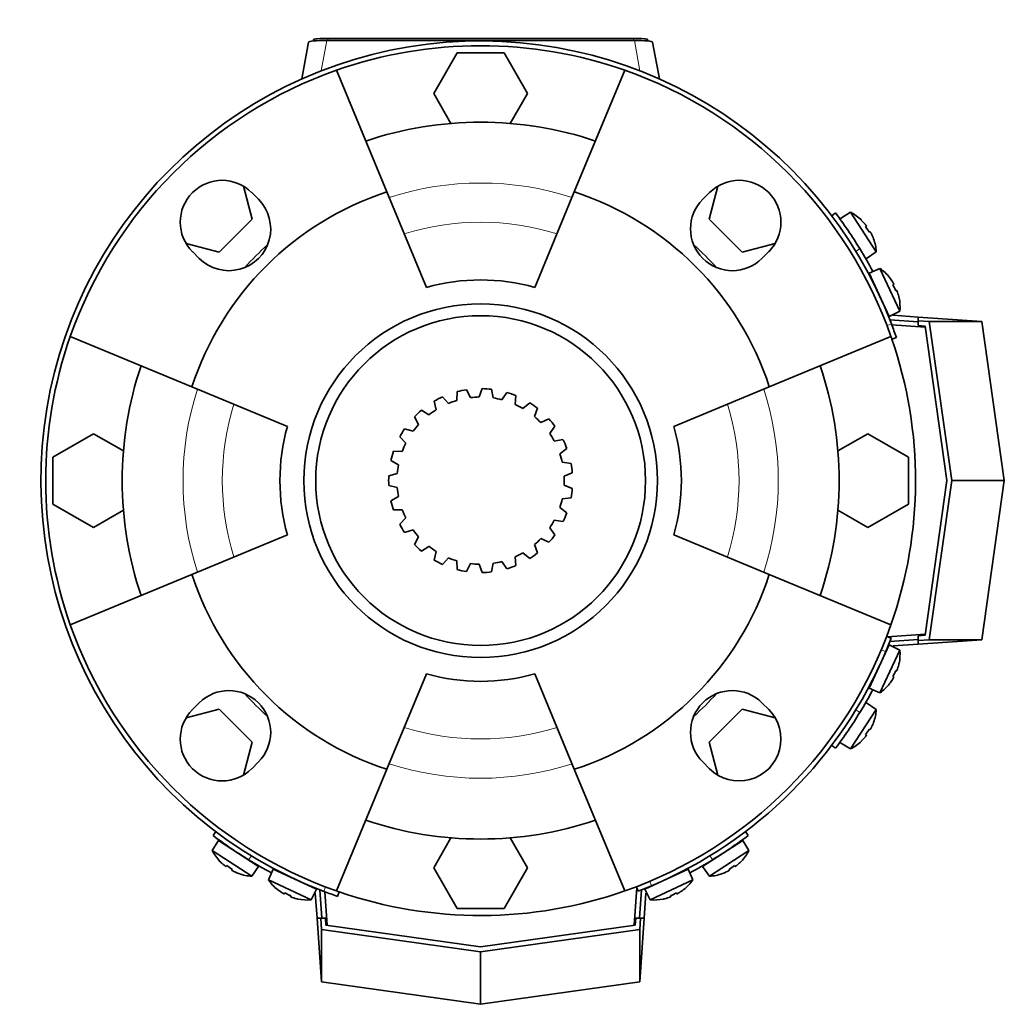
# Model space of a CAD drawing. Header units: millimetres. Extents: x 166 to 773, y -3147 to 2158.
# Tile 21 of 21: x 166 to 372, y 1952 to 2158. Entities that reach past the tile are written whole.
import ezdxf

# ---------------------------------------------------------------- set-up
doc = ezdxf.new("R2010")
doc.units = ezdxf.units.MM
for name, color, linetype in [('LOW_134-15', 7, 'Continuous'), ('M5X8_UNI7687', 7, 'Continuous'), ('VSI134_FILTRO_A', 7, 'Continuous'), ('VSI134_FILTRO_B', 7, 'Continuous'), ('VSI134_GIUNTO_8×', 7, 'Continuous'), ('VSI134_SUPPORTO_', 7, 'Continuous'), ('VSI134_TERMINALE', 7, 'Continuous'), ('VSI134_TESTATA', 7, 'Continuous')]:
    doc.layers.add(name, color=color, linetype=linetype)

# ---------------------------------------------------------------- blocks, each defined once
blk = doc.blocks.new('SE1')
at = {"layer": 'LOW_134-15', "color": 7, "linetype": 'Continuous', "lineweight": 35}
for p, q in [((348.03, 2094.37), (355.05, 2093.88)), ((355.05, 2029.64), (347.12, 2029.09)), ((229.89, 1968.72), (229.4, 1975.73)), ((294.68, 1976.65), (294.12, 1968.72))]:
    blk.add_line(p, q, dxfattribs=at)
at = {"layer": 'M5X8_UNI7687', "color": 7, "linetype": 'Continuous', "lineweight": 35}
for p, q in [((339.41, 2117.91), (337.28, 2116.61)), ((344.78, 2109.64), (339.41, 2117.91)), ((341.66, 2116.28), (341.67, 2116.3)), ((342.72, 2115.02), (342.56, 2114.9)), ((343.49, 2113.83), (343.31, 2113.74)), ((344.23, 2112.36), (344.21, 2112.36)), ((342.73, 2108.22), (344.78, 2109.64)), ((345.57, 2106.17), (343.27, 2105.17)), ((349.74, 2097.23), (345.57, 2106.17)), ((343.27, 2105.17), (347.5, 2096.11)), ((347.58, 2104.26), (347.57, 2104.24)), ((348.44, 2102.85), (348.26, 2102.75)), ((349.04, 2101.56), (348.85, 2101.49)), ((349.57, 2100), (349.54, 2100)), ((347.5, 2096.11), (349.74, 2097.23)), ((347.5, 2027.41), (343.27, 2018.35)), ((349.74, 2026.29), (347.5, 2027.41)), ((345.57, 2017.35), (349.74, 2026.29)), ((349.57, 2023.52), (349.54, 2023.52)), ((349.04, 2021.96), (348.85, 2022.03)), ((347.58, 2019.26), (347.57, 2019.28)), ((348.44, 2020.67), (348.26, 2020.77)), ((343.27, 2018.35), (345.57, 2017.35)), ((344.78, 2013.88), (342.73, 2015.3)), ((339.41, 2005.61), (344.78, 2013.88)), ((344.23, 2011.16), (344.21, 2011.16)), ((343.49, 2009.69), (343.31, 2009.78)), ((337.28, 2006.92), (339.41, 2005.61)), ((341.66, 2007.25), (341.67, 2007.22)), ((342.72, 2008.5), (342.56, 2008.62)), ((207.16, 1986.49), (205.86, 1984.35)), ((215.55, 1981.04), (207.16, 1986.49)), ((316.85, 1986.49), (308.46, 1981.04)), ((318.15, 1984.35), (316.85, 1986.49)), ((205.86, 1984.35), (214.13, 1978.98)), ((309.88, 1978.98), (318.15, 1984.35)), ((207.47, 1982.09), (207.49, 1982.1)), ((316.52, 1982.1), (316.54, 1982.09)), ((208.74, 1981.05), (208.87, 1981.21)), ((209.93, 1980.27), (210.03, 1980.45)), ((214.13, 1978.98), (215.55, 1981.04)), ((218.59, 1980.49), (217.6, 1978.2)), ((227.66, 1976.27), (218.59, 1980.49)), ((305.42, 1980.49), (296.35, 1976.27)), ((306.41, 1978.2), (305.42, 1980.49)), ((308.46, 1981.04), (309.88, 1978.98)), ((314.08, 1980.27), (313.98, 1980.45)), ((315.27, 1981.05), (315.14, 1981.21)), ((211.41, 1979.56), (211.41, 1979.53)), ((217.6, 1978.2), (226.54, 1974.03)), ((297.47, 1974.03), (306.41, 1978.2)), ((312.6, 1979.53), (312.6, 1979.56)), ((219.51, 1976.18), (219.53, 1976.2)), ((226.54, 1974.03), (227.66, 1976.27)), ((296.35, 1976.27), (297.47, 1974.03)), ((304.5, 1976.18), (304.48, 1976.2)), ((220.92, 1975.33), (221.02, 1975.5)), ((222.2, 1974.73), (222.27, 1974.92)), ((223.77, 1974.2), (223.76, 1974.22)), ((300.24, 1974.2), (300.25, 1974.22)), ((301.81, 1974.73), (301.74, 1974.92)), ((303.09, 1975.33), (302.99, 1975.5))]:
    blk.add_line(p, q, dxfattribs=at)
for centre, radius, start, end in [((334.8, 2109.03), 10, 46.5916, 62.5414), ((337.95, 2114.66), 0.5, 9.1315, 33), ((334.8, 2109.03), 10, 3.4586, 19.4084), ((341.22, 2109.62), 0.5, 33, 56.6899), ((339.77, 2098.02), 10, 38.5916, 54.5414), ((343.66, 2103.15), 0.5, 1.1882, 25), ((339.77, 2098.02), 10, 355.4586, 11.4084), ((346.2, 2097.71), 0.5, 25, 48.8118), ((346.2, 2025.81), 0.5, 311.1882, 335), ((339.77, 2025.5), 10, 348.5916, 4.5414), ((343.66, 2020.37), 0.5, 335, 358.8118), ((339.77, 2025.5), 10, 305.4586, 321.4084), ((341.22, 2013.9), 0.5, 303.3101, 327), ((334.8, 2014.49), 10, 340.5916, 356.5414), ((337.95, 2008.87), 0.5, 327, 349.9062), ((334.8, 2014.49), 10, 297.4586, 313.4084), ((214.73, 1988.96), 10, 207.4586, 223.4084), ((209.11, 1985.82), 0.5, 237, 259.9062), ((314.9, 1985.82), 0.5, 279.1315, 303), ((309.28, 1988.96), 10, 316.5916, 332.5414), ((214.14, 1982.55), 0.5, 213.3101, 237), ((309.87, 1982.55), 0.5, 303, 326.6899), ((214.73, 1988.96), 10, 250.5916, 266.5414), ((225.74, 1984), 10, 215.4586, 231.4084), ((220.62, 1980.1), 0.5, 245, 268.8118), ((303.39, 1980.1), 0.5, 271.1882, 295), ((298.27, 1984), 10, 308.5916, 324.5414), ((309.28, 1988.96), 10, 273.4586, 289.4084), ((226.05, 1977.57), 0.5, 221.1882, 245), ((297.96, 1977.57), 0.5, 295, 318.8118), ((225.74, 1984), 10, 258.5916, 274.5414), ((298.27, 1984), 10, 265.4586, 281.4084)]:
    blk.add_arc(centre, radius, start, end, dxfattribs=at)
for centre, major_axis, ratio, start_param, end_param in [((334.81, 2109.04), (-5.45, 8.39), 0.996195, 4.833518, 4.948078), ((336.65, 2110.24), (5.04, -7.77), 0.811251, 1.49595, 1.645642), ((334.81, 2109.04), (5.45, -8.39), 0.996195, 1.335108, 1.449667), ((339.78, 2098.03), (-4.23, 9.06), 0.996195, 4.833518, 4.948078), ((341.77, 2098.95), (3.91, -8.39), 0.811251, 1.49595, 1.645642), ((339.78, 2098.03), (4.23, -9.06), 0.996195, 1.335108, 1.449667), ((339.78, 2025.49), (4.23, 9.06), 0.996195, 4.833518, 4.948078), ((341.77, 2024.57), (-3.91, -8.39), 0.811251, 1.49595, 1.645642), ((339.78, 2025.49), (-4.23, -9.06), 0.996195, 1.335108, 1.449667), ((334.81, 2014.48), (5.45, 8.39), 0.996195, 4.833518, 4.948078), ((336.65, 2013.28), (-5.04, -7.77), 0.811251, 1.49595, 1.645642), ((334.81, 2014.48), (-5.45, -8.39), 0.996195, 1.335108, 1.449667), ((214.72, 1988.95), (-8.39, 5.45), 0.996195, 1.335108, 1.449667), ((309.29, 1988.95), (8.39, 5.45), 0.996195, 4.833518, 4.948078), ((213.53, 1987.11), (-7.77, 5.04), 0.811251, 1.49595, 1.645642), ((214.72, 1988.95), (8.39, -5.45), 0.996195, 4.833518, 4.948078), ((309.29, 1988.95), (-8.39, -5.45), 0.996195, 1.335108, 1.449667), ((310.48, 1987.11), (-7.77, -5.04), 0.811251, 1.49595, 1.645642), ((225.74, 1983.99), (-9.06, 4.23), 0.996195, 1.335108, 1.449667), ((298.27, 1983.99), (9.06, 4.23), 0.996195, 4.833518, 4.948078), ((224.81, 1982), (-8.39, 3.91), 0.811251, 1.49595, 1.645642), ((225.74, 1983.99), (9.06, -4.23), 0.996195, 4.833518, 4.948078), ((298.27, 1983.99), (-9.06, -4.23), 0.996195, 1.335108, 1.449667), ((299.2, 1982), (-8.39, -3.91), 0.811251, 1.49595, 1.645642)]:
    blk.add_ellipse(centre, major_axis=major_axis, ratio=ratio, start_param=start_param, end_param=end_param, dxfattribs=at)
for points in [[(342.72, 2115.02), (342.72, 2115.02), (342.72, 2115.03), (342.72, 2115.04), (342.72, 2115.05), (342.71, 2115.07), (342.7, 2115.08), (342.69, 2115.11), (342.68, 2115.13), (342.66, 2115.16), (342.64, 2115.19), (342.62, 2115.22), (342.59, 2115.26), (342.57, 2115.29), (342.54, 2115.33), (342.51, 2115.36), (342.48, 2115.4), (342.46, 2115.43), (342.45, 2115.44)], [(343.76, 2113.41), (343.76, 2113.43), (343.74, 2113.46), (343.72, 2113.5), (343.7, 2113.54), (343.68, 2113.58), (343.66, 2113.62), (343.63, 2113.66), (343.61, 2113.69), (343.59, 2113.72), (343.58, 2113.75), (343.56, 2113.77), (343.54, 2113.79), (343.53, 2113.81), (343.52, 2113.82), (343.51, 2113.83), (343.5, 2113.83), (343.49, 2113.83), (343.49, 2113.83)], [(348.44, 2102.85), (348.44, 2102.85), (348.44, 2102.85), (348.45, 2102.86), (348.44, 2102.88), (348.44, 2102.89), (348.43, 2102.91), (348.43, 2102.93), (348.41, 2102.96), (348.4, 2102.99), (348.38, 2103.03), (348.37, 2103.06), (348.35, 2103.1), (348.33, 2103.14), (348.3, 2103.18), (348.28, 2103.21), (348.26, 2103.26), (348.24, 2103.29), (348.23, 2103.3)], [(349.25, 2101.11), (349.25, 2101.13), (349.23, 2101.16), (349.22, 2101.21), (349.2, 2101.25), (349.19, 2101.29), (349.17, 2101.33), (349.16, 2101.37), (349.14, 2101.4), (349.13, 2101.44), (349.11, 2101.47), (349.1, 2101.5), (349.08, 2101.52), (349.07, 2101.53), (349.06, 2101.55), (349.05, 2101.56), (349.05, 2101.56), (349.04, 2101.56), (349.04, 2101.56)], [(349.04, 2021.96), (349.04, 2021.96), (349.05, 2021.96), (349.05, 2021.96), (349.06, 2021.97), (349.07, 2021.99), (349.08, 2022), (349.1, 2022.02), (349.11, 2022.05), (349.13, 2022.08), (349.14, 2022.12), (349.16, 2022.15), (349.17, 2022.19), (349.19, 2022.23), (349.2, 2022.27), (349.22, 2022.32), (349.23, 2022.36), (349.25, 2022.39), (349.25, 2022.41)], [(348.23, 2020.22), (348.24, 2020.24), (348.26, 2020.26), (348.28, 2020.31), (348.3, 2020.35), (348.33, 2020.38), (348.35, 2020.42), (348.37, 2020.46), (348.38, 2020.49), (348.4, 2020.53), (348.41, 2020.56), (348.43, 2020.59), (348.43, 2020.61), (348.44, 2020.63), (348.44, 2020.64), (348.45, 2020.66), (348.44, 2020.67), (348.44, 2020.67), (348.44, 2020.67)], [(343.49, 2009.69), (343.49, 2009.69), (343.5, 2009.69), (343.51, 2009.69), (343.52, 2009.7), (343.53, 2009.71), (343.54, 2009.73), (343.56, 2009.75), (343.58, 2009.77), (343.59, 2009.8), (343.61, 2009.83), (343.63, 2009.86), (343.66, 2009.9), (343.68, 2009.94), (343.7, 2009.98), (343.72, 2010.02), (343.74, 2010.06), (343.76, 2010.09), (343.76, 2010.11)], [(342.45, 2008.08), (342.46, 2008.09), (342.48, 2008.12), (342.51, 2008.16), (342.54, 2008.19), (342.57, 2008.23), (342.59, 2008.26), (342.62, 2008.3), (342.64, 2008.33), (342.66, 2008.36), (342.68, 2008.39), (342.69, 2008.41), (342.7, 2008.44), (342.71, 2008.46), (342.72, 2008.47), (342.72, 2008.48), (342.72, 2008.49), (342.72, 2008.5), (342.72, 2008.5)], [(208.32, 1981.32), (208.34, 1981.31), (208.37, 1981.28), (208.4, 1981.25), (208.44, 1981.23), (208.47, 1981.2), (208.51, 1981.17), (208.54, 1981.15), (208.57, 1981.13), (208.61, 1981.11), (208.63, 1981.09), (208.66, 1981.07), (208.68, 1981.06), (208.7, 1981.05), (208.72, 1981.05), (208.73, 1981.04), (208.74, 1981.04), (208.74, 1981.04), (208.74, 1981.05)], [(209.93, 1980.27), (209.93, 1980.27), (209.93, 1980.27), (209.94, 1980.26), (209.94, 1980.25), (209.96, 1980.24), (209.97, 1980.22), (209.99, 1980.21), (210.02, 1980.19), (210.04, 1980.17), (210.08, 1980.15), (210.11, 1980.13), (210.15, 1980.11), (210.18, 1980.09), (210.22, 1980.07), (210.26, 1980.05), (210.3, 1980.02), (210.34, 1980.01), (210.35, 1980)], [(313.66, 1980), (313.68, 1980.01), (313.71, 1980.02), (313.75, 1980.05), (313.79, 1980.07), (313.83, 1980.09), (313.87, 1980.11), (313.9, 1980.13), (313.94, 1980.15), (313.97, 1980.17), (314, 1980.19), (314.02, 1980.21), (314.04, 1980.22), (314.06, 1980.24), (314.07, 1980.25), (314.07, 1980.26), (314.08, 1980.27), (314.08, 1980.27), (314.08, 1980.27)], [(315.27, 1981.05), (315.27, 1981.04), (315.27, 1981.04), (315.28, 1981.04), (315.3, 1981.05), (315.31, 1981.05), (315.33, 1981.06), (315.35, 1981.07), (315.38, 1981.09), (315.41, 1981.11), (315.44, 1981.13), (315.47, 1981.15), (315.5, 1981.17), (315.54, 1981.2), (315.57, 1981.23), (315.61, 1981.25), (315.65, 1981.28), (315.67, 1981.31), (315.69, 1981.32)], [(220.47, 1975.54), (220.48, 1975.53), (220.51, 1975.51), (220.55, 1975.48), (220.59, 1975.46), (220.63, 1975.44), (220.67, 1975.42), (220.7, 1975.4), (220.74, 1975.38), (220.77, 1975.37), (220.8, 1975.35), (220.83, 1975.34), (220.85, 1975.33), (220.87, 1975.33), (220.89, 1975.32), (220.9, 1975.32), (220.91, 1975.32), (220.92, 1975.32), (220.92, 1975.33)], [(222.2, 1974.73), (222.2, 1974.72), (222.2, 1974.72), (222.21, 1974.71), (222.22, 1974.7), (222.23, 1974.69), (222.25, 1974.68), (222.27, 1974.67), (222.3, 1974.66), (222.33, 1974.64), (222.36, 1974.63), (222.4, 1974.61), (222.44, 1974.59), (222.48, 1974.58), (222.52, 1974.56), (222.56, 1974.55), (222.61, 1974.53), (222.64, 1974.52), (222.66, 1974.51)], [(301.36, 1974.51), (301.37, 1974.52), (301.41, 1974.53), (301.45, 1974.55), (301.49, 1974.56), (301.53, 1974.58), (301.57, 1974.59), (301.61, 1974.61), (301.65, 1974.63), (301.68, 1974.64), (301.71, 1974.66), (301.74, 1974.67), (301.76, 1974.68), (301.78, 1974.69), (301.79, 1974.7), (301.8, 1974.71), (301.81, 1974.72), (301.81, 1974.72), (301.81, 1974.73)], [(303.09, 1975.33), (303.1, 1975.32), (303.1, 1975.32), (303.11, 1975.32), (303.12, 1975.32), (303.14, 1975.33), (303.16, 1975.33), (303.18, 1975.34), (303.21, 1975.35), (303.24, 1975.37), (303.27, 1975.38), (303.31, 1975.4), (303.34, 1975.42), (303.38, 1975.44), (303.42, 1975.46), (303.46, 1975.48), (303.5, 1975.51), (303.53, 1975.53), (303.55, 1975.54)]]:
    blk.add_open_spline(points, degree=3, dxfattribs=at)
at = {"layer": 'VSI134_FILTRO_A', "color": 4, "linetype": 'Continuous', "lineweight": 9}
for p, q in [((347.02, 2094.21), (347.97, 2094.53)), ((229.23, 1975.8), (229.56, 1976.74))]:
    blk.add_line(p, q, dxfattribs=at)
at = {"layer": 'VSI134_FILTRO_A', "color": 7, "linetype": 'Continuous', "lineweight": 35}
for p, q in [((348.05, 2091.39), (348.99, 2091.71)), ((232.05, 1974.77), (232.38, 1975.72))]:
    blk.add_line(p, q, dxfattribs=at)
for radius, start, end in [(92, 20.8687, 249.1313), (91, 70.6497, 109.3503), (92, 19, 20.8687), (91, 160.6497, 199.3503), (91, 19, 19.3403), (92, 249.1313, 251), (91, 250.6777, 251)]:
    blk.add_arc((262.01, 2061.76), radius, start, end, dxfattribs=at)
at = {"layer": 'VSI134_FILTRO_B', "color": 7, "linetype": 'Continuous', "lineweight": 35}
for p, q in [((347.89, 2028.79), (346.96, 2029.15)), ((294.62, 1976.8), (294.98, 1975.87))]:
    blk.add_line(p, q, dxfattribs=at)
at = {"layer": 'VSI134_FILTRO_B', "color": 4, "linetype": 'Continuous', "lineweight": 9}
for p, q in [((346.77, 2026.01), (345.84, 2026.37)), ((297.4, 1977.93), (297.76, 1976.99))]:
    blk.add_line(p, q, dxfattribs=at)
at = {"layer": 'VSI134_FILTRO_B', "color": 7, "linetype": 'Continuous', "lineweight": 35}
for start, end in [(337.1313, 339), (292.8687, 337.1313), (291, 292.8687)]:
    blk.add_arc((262.01, 2061.76), 92, start, end, dxfattribs=at)
at = {"layer": 'VSI134_GIUNTO_8×', "color": 7, "linetype": 'Continuous', "lineweight": 35}
for p, q in [((262.33, 2081.01), (261.73, 2079.26)), ((264.66, 2079.06), (264.31, 2080.87)), ((255.29, 2077.92), (254.04, 2079.29)), ((257.12, 2080.38), (257.02, 2078.53)), ((259.9, 2079.13), (259.06, 2080.78)), ((267.51, 2080.21), (266.46, 2078.68)), ((269.23, 2077.7), (269.38, 2079.54)), ((252.28, 2078.37), (252.68, 2076.57)), ((272.28, 2078.04), (270.86, 2076.85)), ((273.26, 2075.16), (273.9, 2076.89)), ((248.16, 2075.13), (249.03, 2073.5)), ((251.18, 2075.51), (249.61, 2076.49)), ((276.29, 2074.66), (274.61, 2073.9)), ((247.87, 2072.08), (246.09, 2072.6)), ((276.46, 2071.63), (277.54, 2073.12)), ((245.07, 2070.9), (246.34, 2069.57)), ((279.24, 2070.33), (277.41, 2070.05)), ((278.59, 2067.36), (280.03, 2068.51)), ((245.61, 2067.88), (243.76, 2067.9)), ((243.23, 2065.99), (244.82, 2065.05)), ((280.92, 2065.36), (279.08, 2065.59)), ((244.57, 2063.23), (242.78, 2062.75)), ((279.48, 2062.68), (281.19, 2063.4)), ((242.78, 2060.77), (244.57, 2060.29)), ((281.19, 2060.12), (279.48, 2060.84)), ((244.82, 2058.47), (243.23, 2057.53)), ((279.08, 2057.93), (280.92, 2058.16)), ((280.03, 2055.01), (278.59, 2056.16)), ((243.76, 2055.62), (245.61, 2055.64)), ((246.34, 2053.95), (245.07, 2052.62)), ((277.41, 2053.47), (279.24, 2053.19)), ((246.09, 2050.93), (247.87, 2051.44)), ((249.03, 2050.02), (248.16, 2048.39)), ((277.54, 2050.4), (276.46, 2051.89)), ((249.61, 2047.03), (251.18, 2048.01)), ((273.9, 2046.63), (273.26, 2048.36)), ((274.61, 2049.62), (276.29, 2048.86)), ((252.68, 2046.95), (252.28, 2045.15)), ((269.38, 2043.98), (269.23, 2045.82)), ((270.86, 2046.67), (272.28, 2045.48)), ((254.04, 2044.24), (255.29, 2045.6)), ((257.02, 2044.99), (257.12, 2043.14)), ((259.06, 2042.74), (259.9, 2044.39)), ((261.73, 2044.26), (262.33, 2042.51)), ((264.31, 2042.65), (264.66, 2044.46)), ((266.46, 2044.84), (267.51, 2043.31))]:
    blk.add_line(p, q, dxfattribs=at)
blk.add_circle((262.01, 2061.76), 34.5, dxfattribs=at)
for radius, start, end in [(19.25, 83.1378, 89.0358), (19.25, 114.4422, 120.3402), (19.25, 98.79, 104.688), (17.5, 90.902, 96.9238), (17.5, 75.2498, 81.2716), (19.25, 67.4856, 73.3836), (17.5, 106.5542, 112.576), (17.5, 59.5976, 65.6194), (19.25, 51.8334, 57.7314), (19.25, 130.0944, 135.9924), (17.5, 122.2064, 128.2282), (17.5, 43.9454, 49.9672), (19.25, 36.1812, 42.0792), (19.25, 145.7466, 151.6446), (17.5, 137.8586, 143.8804), (17.5, 28.2932, 34.315), (17.5, 153.5108, 159.5326), (19.25, 20.529, 26.427), (19.25, 161.3988, 167.2968), (17.5, 12.641, 18.6628), (17.5, 169.163, 175.1848), (19.25, 4.8768, 10.7748), (19.25, 177.051, 182.949), (17.5, 356.9888, 3.0106), (17.5, 184.8152, 190.837), (19.25, 349.2246, 355.1226), (19.25, 192.7032, 198.6012), (17.5, 341.3366, 347.3584), (17.5, 200.4674, 206.4892), (19.25, 333.5724, 339.4704), (19.25, 208.3554, 214.2534), (17.5, 325.6844, 331.7062), (17.5, 216.1196, 222.1414), (19.25, 317.9202, 323.8182), (19.25, 224.0076, 229.9056), (17.5, 231.7718, 237.7936), (17.5, 310.0322, 316.054), (17.5, 294.38, 300.4018), (19.25, 302.268, 308.166), (19.25, 239.6598, 245.5578), (17.5, 247.424, 253.4458), (17.5, 263.0762, 269.098), (17.5, 278.7284, 284.7496), (19.25, 286.6158, 292.5138), (19.25, 255.312, 261.21), (19.25, 270.9642, 276.8622)]:
    blk.add_arc((262.01, 2061.76), radius, start, end, dxfattribs=at)
at = {"layer": 'VSI134_SUPPORTO_', "color": 7, "linetype": 'Continuous', "lineweight": 35}
for p, q in [((257.1, 2151.26), (252.19, 2142.76)), ((266.91, 2151.26), (257.1, 2151.26)), ((271.82, 2142.76), (266.91, 2151.26)), ((231.85, 2147.62), (242.4, 2122.16)), ((292.16, 2147.62), (281.61, 2122.16)), ((252.19, 2142.76), (255.8, 2136.5)), ((268.21, 2136.5), (271.82, 2142.76)), ((214.21, 2116.5), (212.36, 2123.39)), ((214.1, 2122.04), (215.51, 2120.63)), ((250.67, 2102.2), (242.4, 2122.16)), ((273.34, 2102.2), (281.61, 2122.16)), ((308.5, 2120.63), (309.91, 2122.04)), ((311.65, 2123.39), (309.8, 2116.5)), ((207.27, 2109.56), (214.21, 2116.5)), ((309.8, 2116.5), (316.74, 2109.56)), ((200.38, 2111.4), (207.27, 2109.56)), ((203.14, 2108.25), (201.72, 2109.67)), ((316.74, 2109.56), (323.63, 2111.4)), ((322.29, 2109.67), (320.87, 2108.25)), ((176.15, 2091.91), (201.61, 2081.37)), ((347.86, 2091.91), (322.4, 2081.37)), ((221.57, 2073.1), (201.61, 2081.37)), ((302.45, 2073.1), (322.4, 2081.37)), ((181.01, 2071.58), (172.51, 2066.67)), ((187.26, 2067.96), (181.01, 2071.58)), ((343.01, 2071.58), (336.75, 2067.96)), ((351.51, 2066.67), (343.01, 2071.58)), ((172.51, 2066.67), (172.51, 2056.85)), ((351.51, 2056.85), (351.51, 2066.67)), ((172.51, 2056.85), (181.01, 2051.95)), ((343.01, 2051.95), (351.51, 2056.85)), ((181.01, 2051.95), (187.26, 2055.56)), ((336.75, 2055.56), (343.01, 2051.95)), ((221.57, 2050.42), (201.61, 2042.15)), ((302.45, 2050.42), (322.4, 2042.15)), ((176.15, 2031.61), (201.61, 2042.15)), ((347.86, 2031.61), (322.4, 2042.15)), ((250.67, 2021.32), (242.4, 2001.36)), ((273.34, 2021.32), (281.61, 2001.36)), ((201.72, 2013.85), (203.14, 2015.27)), ((320.87, 2015.27), (322.29, 2013.85)), ((207.27, 2013.97), (200.38, 2012.12)), ((214.21, 2007.02), (207.27, 2013.97)), ((316.74, 2013.97), (309.8, 2007.02)), ((323.63, 2012.12), (316.74, 2013.97)), ((212.36, 2000.13), (214.21, 2007.02)), ((309.8, 2007.02), (311.65, 2000.13)), ((215.51, 2002.89), (214.1, 2001.48)), ((309.91, 2001.48), (308.5, 2002.89)), ((231.85, 1975.9), (242.4, 2001.36)), ((292.16, 1975.9), (281.61, 2001.36)), ((255.8, 1987.02), (252.19, 1980.76)), ((271.82, 1980.76), (268.21, 1987.02)), ((252.19, 1980.76), (257.1, 1972.26)), ((266.91, 1972.26), (271.82, 1980.76)), ((257.1, 1972.26), (266.91, 1972.26))]:
    blk.add_line(p, q, dxfattribs=at)
blk.add_circle((262.01, 2061.76), 37, dxfattribs=at)
for centre, radius, start, end in [((262.01, 2061.76), 91, 109.3503, 160.6497), ((262.01, 2061.76), 91, 19.3503, 70.6497), ((262.01, 2061.76), 75, 71.3226, 108.6774), ((207.91, 2115.85), 8.75, 45, 225), ((316.1, 2115.85), 8.75, 315, 135), ((262.01, 2061.76), 63.5, 107.9838, 162.0162), ((262.01, 2061.76), 63.5, 17.9838, 72.0162), ((209.33, 2114.44), 8.75, 225, 45), ((314.68, 2114.44), 8.75, 135, 315), ((262.01, 2061.76), 66.5, 132.1145, 137.8855), ((262.01, 2061.76), 66.5, 42.1145, 47.8855), ((262.01, 2061.76), 42, 74.3371, 105.6629), ((262.01, 2061.76), 91, 340.6497, 19), ((262.01, 2061.76), 75, 161.3226, 198.6774), ((262.01, 2061.76), 75, 341.3226, 18.6774), ((262.01, 2061.76), 42, 164.3371, 195.6629), ((262.01, 2061.76), 42, 344.3371, 15.6629), ((262.01, 2061.76), 63.5, 197.9838, 252.0162), ((262.01, 2061.76), 63.5, 287.9838, 342.0162), ((262.01, 2061.76), 91, 199.3503, 250.6497), ((262.01, 2061.76), 91, 289.3503, 340.6497), ((262.01, 2061.76), 42, 254.3371, 285.6629), ((209.33, 2009.08), 8.75, 315, 135), ((262.01, 2061.76), 66.5, 222.1145, 227.8855), ((314.68, 2009.08), 8.75, 45, 225), ((262.01, 2061.76), 66.5, 312.1145, 317.8855), ((207.91, 2007.67), 8.75, 135, 315), ((316.1, 2007.67), 8.75, 225, 45), ((262.01, 2061.76), 75, 251.3226, 288.6774), ((262.01, 2061.76), 91, 251, 289.3503)]:
    blk.add_arc(centre, radius, start, end, dxfattribs=at)
at = {"layer": 'VSI134_SUPPORTO_', "color": 4, "linetype": 'Continuous', "lineweight": 9}
for radius, start, end in [(62.27, 72.1054, 107.8946), (54.06, 72.8071, 107.1929), (62.27, 162.1054, 197.8946), (62.27, 342.1054, 17.8946), (54.06, 162.8071, 197.1929), (54.06, 342.8071, 17.1929), (54.06, 252.8071, 287.1929), (62.27, 252.1054, 287.8946)]:
    blk.add_arc((262.01, 2061.76), radius, start, end, dxfattribs=at)
at = {"layer": 'VSI134_TERMINALE', "color": 7, "linetype": 'Continuous', "lineweight": 35}
for p, q in [((336.26, 2117.76), (335.46, 2117.16)), ((347.64, 2095.4), (353.56, 2094.98)), ((348.33, 2096.35), (353.56, 2095.99)), ((353.56, 2095.22), (353.56, 2095.99)), ((353.56, 2095.99), (366.9, 2095.05)), ((353.56, 2095.22), (353.56, 2094.21)), ((353.56, 2095.22), (355.89, 2095.05)), ((355.01, 2094.11), (353.56, 2094.21)), ((355.01, 2094.11), (359.56, 2061.76)), ((360.57, 2061.76), (355.89, 2095.05)), ((355.89, 2095.05), (366.9, 2095.05)), ((366.9, 2095.05), (371.58, 2061.76)), ((359.56, 2061.76), (355.01, 2029.41)), ((355.89, 2028.47), (360.57, 2061.76)), ((360.57, 2061.76), (371.58, 2061.76)), ((366.9, 2028.47), (371.58, 2061.76)), ((353.56, 2029.31), (355.01, 2029.41)), ((353.56, 2029.31), (353.56, 2028.3)), ((347.64, 2028.12), (353.56, 2028.54)), ((348.33, 2027.17), (353.56, 2027.54)), ((353.56, 2027.54), (366.9, 2028.47)), ((353.56, 2028.3), (355.89, 2028.47)), ((353.56, 2028.3), (353.56, 2027.54)), ((355.89, 2028.47), (366.9, 2028.47)), ((335.46, 2006.36), (336.26, 2005.76)), ((206.61, 1988.31), (206.01, 1987.51)), ((318.01, 1987.51), (317.4, 1988.31)), ((228.37, 1976.13), (228.78, 1970.2)), ((295.64, 1976.13), (295.23, 1970.2)), ((227.41, 1975.43), (227.78, 1970.2)), ((296.6, 1975.43), (296.23, 1970.2)), ((228.55, 1970.2), (227.78, 1970.2)), ((227.78, 1970.2), (228.71, 1956.86)), ((229.55, 1970.2), (228.55, 1970.2)), ((228.55, 1970.2), (228.71, 1967.87)), ((229.55, 1970.2), (229.65, 1968.75)), ((294.36, 1968.75), (294.46, 1970.2)), ((295.46, 1970.2), (294.46, 1970.2)), ((295.46, 1970.2), (295.3, 1967.87)), ((296.23, 1970.2), (295.3, 1956.86)), ((295.46, 1970.2), (296.23, 1970.2)), ((228.71, 1967.87), (262.01, 1963.19)), ((228.71, 1967.87), (228.71, 1956.86)), ((262.01, 1964.2), (229.65, 1968.75)), ((294.36, 1968.75), (262.01, 1964.2)), ((262.01, 1963.19), (295.3, 1967.87)), ((295.3, 1967.87), (295.3, 1956.86)), ((262.01, 1963.19), (262.01, 1952.18)), ((228.71, 1956.86), (262.01, 1952.18)), ((295.3, 1956.86), (262.01, 1952.18))]:
    blk.add_line(p, q, dxfattribs=at)
at = {"layer": 'VSI134_TERMINALE', "color": 4, "linetype": 'Continuous', "lineweight": 9}
for p, q in [((341.33, 2110.31), (340.52, 2109.71)), ((340.52, 2013.81), (341.33, 2013.21)), ((214.06, 1983.24), (213.45, 1982.44)), ((310.56, 1982.44), (309.95, 1983.24))]:
    blk.add_line(p, q, dxfattribs=at)
at = {"layer": 'VSI134_TERMINALE', "color": 7, "linetype": 'Continuous', "lineweight": 35}
for start, end in [(31.4706, 37.0241), (28.067, 31.4706), (21.8355, 21.933), (338.067, 338.1645), (328.5294, 331.933), (322.9759, 328.5294), (232.9759, 238.5294), (301.4706, 307.0241), (238.5294, 241.933), (298.067, 301.4706), (248.067, 248.1645), (291.8355, 291.933)]:
    blk.add_arc((262.01, 2061.76), 93, start, end, dxfattribs=at)
at = {"layer": 'VSI134_TESTATA', "color": 7, "linetype": 'Continuous', "lineweight": 35}
for p, q in [((226.01, 2153.53), (224.6, 2145.81)), ((227.01, 2154.02), (227.01, 2153.76)), ((294.19, 2153.87), (229.83, 2153.87)), ((230.01, 2154.28), (294.01, 2154.28)), ((297.01, 2154.02), (297.01, 2153.76)), ((299.42, 2145.81), (298, 2153.53))]:
    blk.add_line(p, q, dxfattribs=at)
at = {"layer": 'VSI134_TESTATA', "color": 4, "linetype": 'Continuous', "lineweight": 9}
for p, q in [((228.66, 2147.51), (229.83, 2153.87)), ((230.01, 2154.28), (230.01, 2153.87)), ((294.01, 2154.28), (294.01, 2153.87)), ((294.19, 2153.87), (295.35, 2147.51))]:
    blk.add_line(p, q, dxfattribs=at)
at = {"layer": 'VSI134_TESTATA', "color": 7, "linetype": 'Continuous', "lineweight": 35}
for centre, major_axis, ratio, start_param, end_param in [((230.07, 2153.5), (4.06, -0.02), 0.091176, 1.630723, 3.142091), ((230.01, 2154.02), (-3, 0), 0.087156, 4.712389, 6.283185), ((294.01, 2154.02), (-3, 0), 0.087156, 3.141593, 4.712389), ((293.94, 2153.5), (-4.06, -0.02), 0.091176, 3.141095, 4.652463)]:
    blk.add_ellipse(centre, major_axis=major_axis, ratio=ratio, start_param=start_param, end_param=end_param, dxfattribs=at)

msp = doc.modelspace()

# ---------------------------------------------------------------- block references
msp.add_blockref('SE1', (0, 0))

doc.saveas('drawing.dxf')
